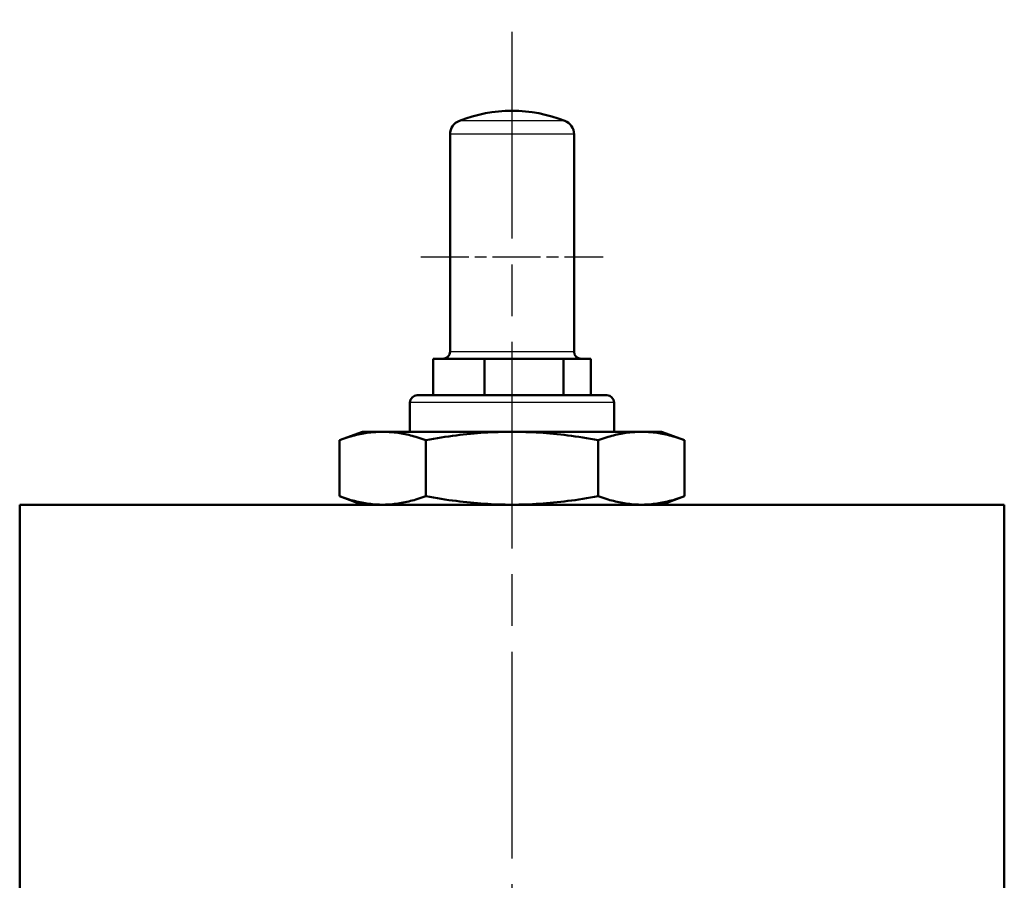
# Model space of a CAD drawing. Header units: millimetres. Extents: x 179 to 1975, y 100 to 1286.
# Tile 38 of 77: x 791 to 926, y 1168 to 1286. Entities that reach past the tile are written whole.
import ezdxf

# ---------------------------------------------------------------- set-up
doc = ezdxf.new("R2010")
doc.units = ezdxf.units.MM
doc.header["$LTSCALE"] = 5
doc.linetypes.add('CHAIN', pattern=[0.3543, 0.2362, -0.0295, 0.0591, -0.0295])
for name, color, linetype, lineweight in [('Mittellinie(DIN)', 4, 'CHAIN', 25), ('Mittelpunktmarkierung(DIN)', 4, 'CHAIN', 25), ('Sichtbare Kanten(DIN)', 7, 'Continuous', 50), ('Sichtbare tangentiale Kanten(DIN)', 3, 'Continuous', 25)]:
    doc.layers.add(name, color=color, linetype=linetype, lineweight=lineweight)

msp = doc.modelspace()

# ---------------------------------------------------------------- linework, layer by layer
at = {"layer": 'Mittellinie(DIN)', "linetype": 'CHAIN', "ltscale": 23.990969}
msp.add_line((858.36, 490.64), (858.36, 1285.65), dxfattribs=at)
at = {"layer": 'Mittelpunktmarkierung(DIN)', "linetype": 'CHAIN', "ltscale": 5.555937}
msp.add_line((845.86, 1253.15), (870.86, 1253.15), dxfattribs=at)
at = {"layer": 'Sichtbare Kanten(DIN)'}
for p, q in [((849.86, 1269.93), (849.86, 1240.14)), ((866.86, 1269.93), (866.86, 1240.14)), ((847.55, 1239.14), (851.07, 1239.14)), ((847.55, 1239.14), (847.55, 1234.14)), ((851.07, 1239.14), (854.59, 1239.14)), ((854.59, 1239.14), (859.99, 1239.14)), ((854.59, 1239.14), (854.59, 1234.14)), ((859.99, 1239.14), (865.4, 1239.14)), ((865.4, 1239.14), (867.28, 1239.14)), ((865.4, 1239.14), (865.4, 1234.14)), ((867.28, 1239.14), (869.16, 1239.14)), ((869.16, 1239.14), (869.16, 1234.14)), ((845.36, 1234.14), (871.36, 1234.14)), ((844.36, 1229.14), (844.36, 1233.14)), ((872.36, 1229.14), (872.36, 1233.14)), ((837.86, 1229.14), (834.69, 1227.99)), ((840.6, 1229.14), (837.86, 1229.14)), ((858.36, 1229.14), (840.6, 1229.14)), ((876.11, 1229.14), (858.36, 1229.14)), ((878.86, 1229.14), (876.11, 1229.14)), ((878.86, 1229.14), (882.03, 1227.99)), ((834.69, 1220.3), (834.69, 1227.99)), ((846.52, 1220.3), (846.52, 1227.99)), ((870.19, 1220.3), (870.19, 1227.99)), ((882.03, 1220.3), (882.03, 1227.99)), ((925.86, 1219.14), (790.86, 1219.14)), ((790.86, 1164.02), (790.86, 1219.14)), ((837.86, 1219.14), (834.69, 1220.3)), ((878.86, 1219.14), (882.03, 1220.3)), ((925.86, 1049.14), (925.86, 1219.14))]:
    msp.add_line(p, q, dxfattribs=at)
at = {"layer": 'Sichtbare Kanten(DIN)', "flags": 128}
for points in [[(840.6, 1229.14), (840.37, 1229.14), (840.13, 1229.13), (839.89, 1229.12), (839.66, 1229.11), (839.42, 1229.09), (839.18, 1229.07), (838.95, 1229.05), (838.71, 1229.02), (838.47, 1228.98), (838.23, 1228.95), (837.99, 1228.9), (837.75, 1228.86), (837.51, 1228.81), (837.27, 1228.76), (837.02, 1228.7), (836.77, 1228.64), (836.52, 1228.57), (836.27, 1228.5), (836.01, 1228.43), (835.75, 1228.35), (835.49, 1228.27), (835.23, 1228.18), (834.96, 1228.09), (834.69, 1227.99)], [(846.52, 1227.99), (846.25, 1228.09), (845.98, 1228.18), (845.72, 1228.27), (845.45, 1228.35), (845.19, 1228.43), (844.94, 1228.5), (844.69, 1228.57), (844.44, 1228.64), (844.19, 1228.7), (843.94, 1228.76), (843.7, 1228.81), (843.45, 1228.86), (843.21, 1228.9), (842.97, 1228.95), (842.73, 1228.98), (842.5, 1229.02), (842.26, 1229.05), (842.02, 1229.07), (841.79, 1229.09), (841.55, 1229.11), (841.31, 1229.12), (841.08, 1229.13), (840.84, 1229.14), (840.6, 1229.14)], [(858.36, 1229.14), (857.88, 1229.14), (857.41, 1229.13), (856.94, 1229.12), (856.46, 1229.11), (855.99, 1229.09), (855.52, 1229.07), (855.05, 1229.05), (854.57, 1229.02), (854.1, 1228.98), (853.62, 1228.95), (853.14, 1228.9), (852.66, 1228.86), (852.17, 1228.81), (851.68, 1228.76), (851.19, 1228.7), (850.69, 1228.64), (850.19, 1228.57), (849.68, 1228.5), (849.17, 1228.43), (848.66, 1228.35), (848.13, 1228.27), (847.6, 1228.18), (847.07, 1228.09), (846.52, 1227.99)], [(870.19, 1227.99), (869.65, 1228.09), (869.11, 1228.18), (868.58, 1228.27), (868.06, 1228.35), (867.54, 1228.43), (867.03, 1228.5), (866.52, 1228.57), (866.02, 1228.64), (865.52, 1228.7), (865.03, 1228.76), (864.54, 1228.81), (864.06, 1228.86), (863.58, 1228.9), (863.1, 1228.95), (862.62, 1228.98), (862.14, 1229.02), (861.67, 1229.05), (861.19, 1229.07), (860.72, 1229.09), (860.25, 1229.11), (859.78, 1229.12), (859.3, 1229.13), (858.83, 1229.14), (858.36, 1229.14)], [(876.11, 1229.14), (875.87, 1229.14), (875.64, 1229.13), (875.4, 1229.12), (875.16, 1229.11), (874.93, 1229.09), (874.69, 1229.07), (874.45, 1229.05), (874.22, 1229.02), (873.98, 1228.98), (873.74, 1228.95), (873.5, 1228.9), (873.26, 1228.86), (873.02, 1228.81), (872.77, 1228.76), (872.53, 1228.7), (872.28, 1228.64), (872.03, 1228.57), (871.77, 1228.5), (871.52, 1228.43), (871.26, 1228.35), (871, 1228.27), (870.73, 1228.18), (870.46, 1228.09), (870.19, 1227.99)], [(882.03, 1227.99), (881.76, 1228.09), (881.49, 1228.18), (881.22, 1228.27), (880.96, 1228.35), (880.7, 1228.43), (880.45, 1228.5), (880.19, 1228.57), (879.94, 1228.64), (879.69, 1228.7), (879.45, 1228.76), (879.2, 1228.81), (878.96, 1228.86), (878.72, 1228.9), (878.48, 1228.95), (878.24, 1228.98), (878, 1229.02), (877.77, 1229.05), (877.53, 1229.07), (877.29, 1229.09), (877.06, 1229.11), (876.82, 1229.12), (876.58, 1229.13), (876.35, 1229.14), (876.11, 1229.14)], [(834.69, 1220.3), (834.96, 1220.2), (835.23, 1220.11), (835.49, 1220.02), (835.75, 1219.94), (836.01, 1219.86), (836.27, 1219.78), (836.52, 1219.71), (836.77, 1219.65), (837.02, 1219.59), (837.27, 1219.53), (837.51, 1219.47), (837.75, 1219.43), (837.99, 1219.38), (838.23, 1219.34), (838.47, 1219.3), (838.71, 1219.27), (838.95, 1219.24), (839.18, 1219.21), (839.42, 1219.19), (839.66, 1219.17), (839.89, 1219.16), (840.13, 1219.15), (840.37, 1219.14), (840.6, 1219.14)], [(840.6, 1219.14), (840.84, 1219.14), (841.08, 1219.15), (841.31, 1219.16), (841.55, 1219.17), (841.79, 1219.19), (842.02, 1219.21), (842.26, 1219.24), (842.5, 1219.27), (842.73, 1219.3), (842.97, 1219.34), (843.21, 1219.38), (843.45, 1219.43), (843.7, 1219.47), (843.94, 1219.53), (844.19, 1219.59), (844.44, 1219.65), (844.69, 1219.71), (844.94, 1219.78), (845.19, 1219.86), (845.45, 1219.94), (845.72, 1220.02), (845.98, 1220.11), (846.25, 1220.2), (846.52, 1220.3)], [(846.52, 1220.3), (847.07, 1220.2), (847.6, 1220.11), (848.13, 1220.02), (848.66, 1219.94), (849.17, 1219.86), (849.68, 1219.78), (850.19, 1219.71), (850.69, 1219.65), (851.19, 1219.59), (851.68, 1219.53), (852.17, 1219.47), (852.66, 1219.43), (853.14, 1219.38), (853.62, 1219.34), (854.1, 1219.3), (854.57, 1219.27), (855.05, 1219.24), (855.52, 1219.21), (855.99, 1219.19), (856.46, 1219.17), (856.94, 1219.16), (857.41, 1219.15), (857.88, 1219.14), (858.36, 1219.14)], [(858.36, 1219.14), (858.83, 1219.14), (859.3, 1219.15), (859.78, 1219.16), (860.25, 1219.17), (860.72, 1219.19), (861.19, 1219.21), (861.67, 1219.24), (862.14, 1219.27), (862.62, 1219.3), (863.1, 1219.34), (863.58, 1219.38), (864.06, 1219.43), (864.54, 1219.47), (865.03, 1219.53), (865.52, 1219.59), (866.02, 1219.65), (866.52, 1219.71), (867.03, 1219.78), (867.54, 1219.86), (868.06, 1219.94), (868.58, 1220.02), (869.11, 1220.11), (869.65, 1220.2), (870.19, 1220.3)], [(870.19, 1220.3), (870.46, 1220.2), (870.73, 1220.11), (871, 1220.02), (871.26, 1219.94), (871.52, 1219.86), (871.77, 1219.78), (872.03, 1219.71), (872.28, 1219.65), (872.53, 1219.59), (872.77, 1219.53), (873.02, 1219.47), (873.26, 1219.43), (873.5, 1219.38), (873.74, 1219.34), (873.98, 1219.3), (874.22, 1219.27), (874.45, 1219.24), (874.69, 1219.21), (874.93, 1219.19), (875.16, 1219.17), (875.4, 1219.16), (875.64, 1219.15), (875.87, 1219.14), (876.11, 1219.14)], [(876.11, 1219.14), (876.35, 1219.14), (876.58, 1219.15), (876.82, 1219.16), (877.06, 1219.17), (877.29, 1219.19), (877.53, 1219.21), (877.77, 1219.24), (878, 1219.27), (878.24, 1219.3), (878.48, 1219.34), (878.72, 1219.38), (878.96, 1219.43), (879.2, 1219.47), (879.45, 1219.53), (879.69, 1219.59), (879.94, 1219.65), (880.19, 1219.71), (880.45, 1219.78), (880.7, 1219.86), (880.96, 1219.94), (881.22, 1220.02), (881.49, 1220.11), (881.76, 1220.2), (882.03, 1220.3)]]:
    msp.add_lwpolyline(points, dxfattribs=at)
at = {"layer": 'Sichtbare Kanten(DIN)'}
for centre, radius, start, end in [((858.36, 1253.15), 20, 68.8316, 111.1684), ((851.86, 1269.93), 2, 111.1684, 180), ((864.86, 1269.93), 2, 0, 68.8316), ((848.86, 1240.14), 1, 270, 0), ((867.86, 1240.14), 1, 180, 270), ((845.36, 1233.14), 1, 90, 180), ((871.36, 1233.14), 1, 0, 90)]:
    msp.add_arc(centre, radius, start, end, dxfattribs=at)
at = {"layer": 'Sichtbare tangentiale Kanten(DIN)'}
for p, q in [((865.58, 1271.8), (851.13, 1271.8)), ((866.86, 1269.93), (849.86, 1269.93)), ((849.86, 1240.14), (866.86, 1240.14)), ((872.36, 1233.14), (844.36, 1233.14))]:
    msp.add_line(p, q, dxfattribs=at)

doc.saveas('drawing.dxf')
